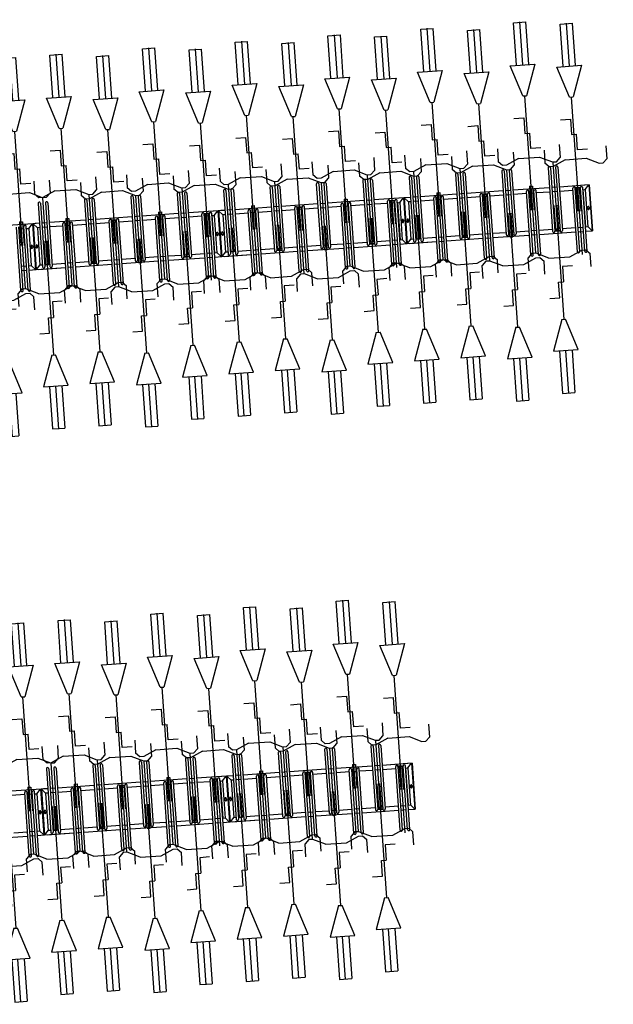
# Model space of a CAD drawing. Extents: x -410 to 7352, y -1401 to 655.
# Tile 149 of 185: x 460.45 to 465.24, y -52.61 to -44.67. Entities that reach past the tile are written whole.
import ezdxf

# ---------------------------------------------------------------- set-up
doc = ezdxf.new("R2010")
doc.units = 0
doc.header["$MEASUREMENT"] = 0
doc.linetypes.add('HIDDENX2', pattern=[0.75, 0.5, -0.25])
for name, color, linetype in [('MATEN-018', 8, 'Continuous'), ('TM_fietsparkeren hoog laag', 1, 'Continuous'), ('V_opsl_ob 12x25', 1, 'HIDDENX2')]:
    doc.layers.add(name, color=color, linetype=linetype)

# ---------------------------------------------------------------- blocks, each defined once
blk = doc.blocks.new('FIETSBAH')
at = {"layer": 'MATEN-018'}
for p, q in [((-49.9999, 1865.99576), (49.9999, 1865.99576)), ((-49.9999, 1522.78842), (-49.9999, 1865.99576)), ((0, 1870.19692), (0, 1521.9045)), ((49.9999, 1522.78842), (49.9999, 1865.99576)), ((-14.9987, 1271.905), (-99.9998, 1521.9045)), ((-99.9998, 1521.9045), (99.9998, 1521.9045)), ((99.9998, 1521.9045), (15.00124, 1271.905)), ((-14.9987, 1271.905), (15.00124, 1271.905)), ((0, 0), (0, 1271.905)), ((-99.9998, 1094.80858), (-19.99996, 1094.80858)), ((-19.99996, 1094.80858), (-19.99996, 969.63992)), ((-19.99996, 969.63992), (19.99996, 969.63992)), ((19.99996, 844.47126), (19.99996, 969.63992)), ((-249.9995, 861.51212), (-249.9995, 755.73128)), ((99.9998, 844.47126), (19.99996, 844.47126)), ((250.00204, 861.51212), (250.00204, 755.73128)), ((-218.0463, 724.51468), (-249.9995, 755.73128)), ((-185.46572, 724.51468), (-218.09456, 724.51468)), ((-85.21192, 771.5123), (-185.46572, 724.51468)), ((-85.21192, 771.5123), (85.21446, 771.5123)), ((85.21446, 771.5123), (185.46572, 724.51468)), ((185.46572, 724.51468), (218.0971, 724.51468)), ((218.0463, 724.51468), (250.00204, 755.73128)), ((-11.99896, 541.70072), (-11.99896, 349.9993)), ((-11.99896, 541.70072), (11.99896, 541.70072)), ((11.99896, 541.70072), (11.99896, 349.9993))]:
    blk.add_line(p, q, dxfattribs=at)
blk = doc.blocks.new('A$C703B710E')
at = {"layer": 'TM_fietsparkeren hoog laag'}
for p, q in [((-48457.3, -10644.9), (-48457.3, -10940.9)), ((-48422.3, -10832.4), (-48422.3, -10940.9)), ((-48122.3, -10941.3), (-48122.3, -10832.8)), ((-48087.3, -11074.5), (-48087.3, -10832.8)), ((-48617.8, -10941.3), (-48104.8, -10941.3)), ((-48617.8, -10960.3), (-48104.8, -10960.3)), ((-48617.8, -11001.3), (-48104.8, -11001.3)), ((-48617.8, -11020.3), (-48104.8, -11020.3)), ((-48457.3, -10960.3), (-48457.3, -11001.3)), ((-48457.3, -11020.3), (-48457.3, -11074.5)), ((-48422.3, -10960.3), (-48422.3, -11001.3)), ((-48422.3, -11020.3), (-48422.3, -11039.5)), ((-48122.3, -11001.3), (-48122.3, -10960.3)), ((-48122.3, -11020.3), (-48122.3, -11039.5)), ((-48422.1, -11039.5), (-48457.3, -11071.5)), ((-48087.3, -11071.5), (-48457.3, -11071.5)), ((-48087.3, -11074.5), (-48457.3, -11074.5)), ((-48087.3, -11074.5), (-48457.3, -11074.5)), ((-48087.3, -11074.5), (-48457.3, -11074.5)), ((-48457.3, -11077.5), (-48457.3, -11316.3)), ((-48087.3, -11077.5), (-48457.3, -11077.5)), ((-48422.1, -11109.5), (-48457.3, -11077.5)), ((-48457.3, -11097.5), (-48457.3, -11316.3)), ((-48122.3, -11109.5), (-48425.3, -11109.5)), ((-48122.3, -11039.5), (-48422.3, -11039.5)), ((-48422.3, -11109.5), (-48422.3, -11128.8)), ((-48422.3, -11110), (-48422.3, -11128.8)), ((-48265.8, -11048.5), (-48278.8, -11048.5)), ((-48265.8, -11060.5), (-48278.8, -11060.5)), ((-48265.8, -11088.5), (-48278.8, -11088.5)), ((-48265.8, -11100.5), (-48278.8, -11100.5)), ((-48122.3, -11039.5), (-48087.3, -11071.5)), ((-48122.3, -11109.5), (-48087.3, -11077.5)), ((-48122.3, -11128.8), (-48122.3, -11109.5)), ((-48122.3, -11128.8), (-48122.3, -11110)), ((-48087.3, -11128.8), (-48087.3, -11077.5)), ((-48087.3, -11128.8), (-48087.3, -11094.5)), ((-43534.1, -11325.3), (-43534.1, -11083.6)), ((-47926.8, -11128.8), (-48439.8, -11128.8)), ((-47926.8, -11147.8), (-48439.8, -11147.8)), ((-47926.8, -11188.8), (-48439.8, -11188.8)), ((-48422.3, -11147.8), (-48422.3, -11188.8)), ((-48122.3, -11188.8), (-48122.3, -11147.8)), ((-48087.3, -11188.8), (-48087.3, -11147.8)), ((-44064.6, -11192.1), (-43551.6, -11192.1)), ((-47926.8, -11207.8), (-48439.8, -11207.8)), ((-48422.3, -11207.8), (-48422.3, -11316.3)), ((-48122.3, -11316.3), (-48122.3, -11207.8)), ((-48087.3, -11503.8), (-48087.3, -11207.8)), ((-44064.6, -11211.1), (-43551.6, -11211.1)), ((-44064.6, -11252.1), (-43551.6, -11252.1)), ((-44064.6, -11271.1), (-43551.6, -11271.1)), ((-43904.1, -11211.1), (-43904.1, -11252.1)), ((-43904.1, -11271.1), (-43904.1, -11325.3)), ((-43869.1, -11211.1), (-43869.1, -11252.1)), ((-43869.1, -11271.1), (-43869.1, -11290.3)), ((-43569.1, -11252.1), (-43569.1, -11211.1)), ((-43569.1, -11271.1), (-43569.1, -11290.3)), ((-48617.8, -11316.3), (-48104.8, -11316.3)), ((-48617.8, -11335.3), (-48104.8, -11335.3)), ((-48457.3, -11335.3), (-48457.3, -11376.3)), ((-48422.3, -11335.3), (-48422.3, -11376.3)), ((-48122.3, -11376.3), (-48122.3, -11335.3)), ((-43868.8, -11290.3), (-43904.1, -11322.3)), ((-43534.1, -11322.3), (-43904.1, -11322.3)), ((-43534.1, -11325.3), (-43904.1, -11325.3)), ((-43534.1, -11325.3), (-43904.1, -11325.3)), ((-43534.1, -11325.3), (-43904.1, -11325.3)), ((-43904.1, -11328.4), (-43904.1, -11567.1)), ((-43534.1, -11328.4), (-43904.1, -11328.4)), ((-43868.8, -11360.3), (-43904.1, -11328.4)), ((-43904.1, -11348.3), (-43904.1, -11567.1)), ((-43569.1, -11290.3), (-43869.1, -11290.3)), ((-43712.6, -11299.3), (-43725.6, -11299.3)), ((-43712.6, -11311.3), (-43725.6, -11311.3)), ((-43712.6, -11339.3), (-43725.6, -11339.3)), ((-43712.6, -11351.3), (-43725.6, -11351.3)), ((-43569.1, -11290.3), (-43534.1, -11322.3)), ((-43569.1, -11360.3), (-43534.1, -11328.4)), ((-43534.1, -11379.6), (-43534.1, -11328.4)), ((-43534.1, -11379.6), (-43534.1, -11345.3)), ((-48617.8, -11376.3), (-48104.8, -11376.3)), ((-48617.8, -11395.3), (-48104.8, -11395.3)), ((-48457.3, -11395.3), (-48457.3, -11691.3)), ((-48422.3, -11395.3), (-48422.3, -11503.8)), ((-48122.3, -11503.8), (-48122.3, -11395.3)), ((-43373.6, -11379.6), (-43886.6, -11379.6)), ((-43373.6, -11398.6), (-43886.6, -11398.6)), ((-43569.1, -11360.3), (-43872.1, -11360.3)), ((-43869.1, -11360.3), (-43869.1, -11379.6)), ((-43869.1, -11360.8), (-43869.1, -11379.6)), ((-43869.1, -11398.6), (-43869.1, -11439.6)), ((-43569.1, -11379.6), (-43569.1, -11360.3)), ((-43569.1, -11379.6), (-43569.1, -11360.8)), ((-43569.1, -11439.6), (-43569.1, -11398.6)), ((-43534.1, -11439.6), (-43534.1, -11398.6)), ((-47926.8, -11503.8), (-48439.8, -11503.8)), ((-43373.6, -11439.6), (-43886.6, -11439.6)), ((-43373.6, -11458.6), (-43886.6, -11458.6)), ((-43869.1, -11458.6), (-43869.1, -11567.1)), ((-43569.1, -11567.1), (-43569.1, -11458.6)), ((-43534.1, -11754.6), (-43534.1, -11458.6)), ((-48442.3, -11563.8), (-48442.3, -11522.8)), ((-47926.8, -11522.8), (-48439.8, -11522.8)), ((-47926.8, -11563.8), (-48439.8, -11563.8)), ((-47926.8, -11582.8), (-48439.8, -11582.8)), ((-48437.3, -11563.8), (-48437.3, -11522.8)), ((-48422.3, -11522.8), (-48422.3, -11563.8)), ((-48422.3, -11582.8), (-48422.3, -11691.3)), ((-48122.3, -11563.8), (-48122.3, -11522.8)), ((-48122.3, -11691.3), (-48122.3, -11582.8)), ((-48087.3, -11563.8), (-48087.3, -11522.8)), ((-48087.3, -11878.8), (-48087.3, -11582.8)), ((-44064.6, -11567.1), (-43551.6, -11567.1)), ((-44064.6, -11586.1), (-43551.6, -11586.1)), ((-43904.1, -11586.1), (-43904.1, -11627.1)), ((-43869.1, -11586.1), (-43869.1, -11627.1)), ((-43569.1, -11627.1), (-43569.1, -11586.1)), ((-44064.6, -11627.1), (-43551.6, -11627.1)), ((-44064.6, -11646.1), (-43551.6, -11646.1)), ((-43904.1, -11646.1), (-43904.1, -11942.1)), ((-43869.1, -11646.1), (-43869.1, -11754.6)), ((-43569.1, -11754.6), (-43569.1, -11646.1)), ((-48617.8, -11691.3), (-48104.8, -11691.3)), ((-48617.8, -11710.3), (-48104.8, -11710.3)), ((-48617.8, -11751.3), (-48104.8, -11751.3)), ((-48457.3, -11710.3), (-48457.3, -11751.3)), ((-48422.3, -11710.3), (-48422.3, -11751.3)), ((-48122.3, -11751.3), (-48122.3, -11710.3)), ((-48107.3, -11751.3), (-48107.3, -11710.3)), ((-48102.3, -11751.3), (-48102.3, -11710.3)), ((-48617.8, -11770.3), (-48104.8, -11770.3)), ((-48457.3, -11770.3), (-48457.3, -12066.3)), ((-48422.3, -11770.3), (-48422.3, -11878.8)), ((-48122.3, -11878.8), (-48122.3, -11770.3)), ((-43889.1, -11814.6), (-43889.1, -11773.6)), ((-43373.6, -11754.6), (-43886.6, -11754.6)), ((-43373.6, -11773.6), (-43886.6, -11773.6)), ((-43373.6, -11814.6), (-43886.6, -11814.6)), ((-43884.1, -11814.6), (-43884.1, -11773.6)), ((-43869.1, -11773.6), (-43869.1, -11814.6)), ((-43569.1, -11814.6), (-43569.1, -11773.6)), ((-43534.1, -11814.6), (-43534.1, -11773.6)), ((-47926.8, -11878.8), (-48439.8, -11878.8)), ((-47926.8, -11897.8), (-48439.8, -11897.8)), ((-48422.3, -11897.8), (-48422.3, -11938.8)), ((-48122.3, -11938.8), (-48122.3, -11897.8)), ((-48087.3, -11938.8), (-48087.3, -11897.8)), ((-43373.6, -11833.6), (-43886.6, -11833.6)), ((-43869.1, -11833.6), (-43869.1, -11942.1)), ((-43569.1, -11942.1), (-43569.1, -11833.6)), ((-43534.1, -12129.6), (-43534.1, -11833.6)), ((-47926.8, -11938.8), (-48439.8, -11938.8)), ((-47926.8, -11957.8), (-48439.8, -11957.8)), ((-48422.3, -11957.8), (-48422.3, -12066.3)), ((-48122.3, -12066.3), (-48122.3, -11957.8)), ((-48087.3, -12253.8), (-48087.3, -11957.8)), ((-44064.6, -11942.1), (-43551.6, -11942.1)), ((-44064.6, -11961.1), (-43551.6, -11961.1)), ((-43904.1, -11961.1), (-43904.1, -12002.1)), ((-43869.1, -11961.1), (-43869.1, -12002.1)), ((-43569.1, -12002.1), (-43569.1, -11961.1)), ((-43554.1, -12002.1), (-43554.1, -11961.1)), ((-43549.1, -12002.1), (-43549.1, -11961.1)), ((-48617.8, -12066.3), (-48104.8, -12066.3)), ((-44064.6, -12002.1), (-43551.6, -12002.1)), ((-44064.6, -12021.1), (-43551.6, -12021.1)), ((-43904.1, -12021.1), (-43904.1, -12317.1)), ((-43869.1, -12021.1), (-43869.1, -12129.6)), ((-43569.1, -12129.6), (-43569.1, -12021.1)), ((-48617.8, -12085.3), (-48104.8, -12085.3)), ((-48617.8, -12126.3), (-48104.8, -12126.3)), ((-48617.8, -12145.3), (-48104.8, -12145.3)), ((-48457.3, -12085.3), (-48457.3, -12126.3)), ((-48457.3, -12145.3), (-48457.3, -12441.3)), ((-48422.3, -12085.3), (-48422.3, -12126.3)), ((-48422.3, -12145.3), (-48422.3, -12253.8)), ((-48122.3, -12126.3), (-48122.3, -12085.3)), ((-48122.3, -12253.8), (-48122.3, -12145.3)), ((-43373.6, -12129.6), (-43886.6, -12129.6)), ((-43373.6, -12148.6), (-43886.6, -12148.6)), ((-43869.1, -12148.6), (-43869.1, -12189.6)), ((-43569.1, -12189.6), (-43569.1, -12148.6)), ((-43534.1, -12189.6), (-43534.1, -12148.6)), ((-43373.6, -12189.6), (-43886.6, -12189.6)), ((-43373.6, -12208.6), (-43886.6, -12208.6)), ((-43869.1, -12208.6), (-43869.1, -12317.1)), ((-43569.1, -12317.1), (-43569.1, -12208.6)), ((-43534.1, -12504.6), (-43534.1, -12208.6)), ((-48442.3, -12313.8), (-48442.3, -12272.8)), ((-47926.8, -12253.8), (-48439.8, -12253.8)), ((-47926.8, -12272.8), (-48439.8, -12272.8)), ((-48437.3, -12313.8), (-48437.3, -12272.8)), ((-48422.3, -12272.8), (-48422.3, -12313.8)), ((-48122.3, -12313.8), (-48122.3, -12272.8)), ((-48087.3, -12313.8), (-48087.3, -12272.8)), ((-47926.8, -12313.8), (-48439.8, -12313.8)), ((-47926.8, -12332.8), (-48439.8, -12332.8)), ((-48422.3, -12332.8), (-48422.3, -12441.3)), ((-48122.3, -12441.3), (-48122.3, -12332.8)), ((-48087.3, -12537), (-48087.3, -12332.8)), ((-48087.3, -12574.5), (-48087.3, -12332.8)), ((-44064.6, -12317.1), (-43551.6, -12317.1)), ((-44064.6, -12336.1), (-43551.6, -12336.1)), ((-44064.6, -12377.1), (-43551.6, -12377.1)), ((-43904.1, -12336.1), (-43904.1, -12377.1)), ((-43869.1, -12336.1), (-43869.1, -12377.1)), ((-43569.1, -12377.1), (-43569.1, -12336.1)), ((-48617.8, -12441.3), (-48104.8, -12441.3)), ((-48617.8, -12460.3), (-48104.8, -12460.3)), ((-48457.3, -12460.3), (-48457.3, -12501.3)), ((-48422.3, -12460.3), (-48422.3, -12501.3)), ((-48122.3, -12501.3), (-48122.3, -12460.3)), ((-48107.3, -12501.3), (-48107.3, -12460.3)), ((-48102.3, -12501.3), (-48102.3, -12460.3)), ((-44064.6, -12396.1), (-43551.6, -12396.1)), ((-43904.1, -12396.1), (-43904.1, -12692.1)), ((-43869.1, -12396.1), (-43869.1, -12504.6)), ((-43569.1, -12504.6), (-43569.1, -12396.1)), ((-48617.8, -12501.3), (-48104.8, -12501.3)), ((-48617.8, -12520.3), (-48104.8, -12520.3)), ((-48457.3, -12520.3), (-48457.3, -12574.5)), ((-48422.1, -12539.5), (-48457.3, -12571.5)), ((-48119.3, -12520.8), (-48425.3, -12520.8)), ((-48122.3, -12539.5), (-48425.3, -12539.5)), ((-48422.3, -12520.3), (-48422.3, -12520.8)), ((-48422.1, -12520.3), (-48422.1, -12539.5)), ((-48122.3, -12520.3), (-48122.3, -12539.5)), ((-48122.3, -12520.8), (-48122.3, -12520.3)), ((-48122.3, -12539.5), (-48087.3, -12571.5)), ((-43889.1, -12564.6), (-43889.1, -12523.6)), ((-43373.6, -12504.6), (-43886.6, -12504.6)), ((-43373.6, -12523.6), (-43886.6, -12523.6)), ((-43884.1, -12564.6), (-43884.1, -12523.6)), ((-43869.1, -12523.6), (-43869.1, -12564.6)), ((-43569.1, -12564.6), (-43569.1, -12523.6)), ((-43534.1, -12564.6), (-43534.1, -12523.6)), ((-48087.3, -12571.5), (-48457.3, -12571.5)), ((-48087.3, -12574.5), (-48457.3, -12574.5)), ((-48087.3, -12574.5), (-48457.3, -12574.5)), ((-48087.3, -12574.5), (-48457.3, -12574.5)), ((-48457.3, -12577.5), (-48457.3, -12816.3)), ((-48087.3, -12577.5), (-48457.3, -12577.5)), ((-48422.1, -12609.5), (-48457.3, -12577.5)), ((-48457.3, -12597.5), (-48457.3, -12816.3)), ((-48122.3, -12609.5), (-48425.3, -12609.5)), ((-48422.3, -12609.5), (-48422.3, -12628.8)), ((-48422.3, -12610), (-48422.3, -12628.8)), ((-48265.8, -12548.5), (-48278.8, -12548.5)), ((-48265.8, -12560.5), (-48278.8, -12560.5)), ((-48265.8, -12588.5), (-48278.8, -12588.5)), ((-48265.8, -12600.5), (-48278.8, -12600.5)), ((-48122.3, -12609.5), (-48087.3, -12577.5)), ((-48122.3, -12628.8), (-48122.3, -12609.5)), ((-48122.3, -12628.8), (-48122.3, -12610)), ((-48087.3, -12628.8), (-48087.3, -12577.5)), ((-48087.3, -12628.8), (-48087.3, -12594.5)), ((-43373.6, -12564.6), (-43886.6, -12564.6)), ((-43373.6, -12583.6), (-43886.6, -12583.6)), ((-43869.1, -12583.6), (-43869.1, -12692.1)), ((-43569.1, -12692.1), (-43569.1, -12583.6)), ((-43534.1, -12787.8), (-43534.1, -12583.6)), ((-43534.1, -12825.3), (-43534.1, -12583.6)), ((-47926.8, -12628.8), (-48439.8, -12628.8)), ((-47926.8, -12647.8), (-48439.8, -12647.8)), ((-47926.8, -12688.8), (-48439.8, -12688.8)), ((-48422.3, -12647.8), (-48422.3, -12688.8)), ((-48122.3, -12688.8), (-48122.3, -12647.8)), ((-48087.3, -12688.8), (-48087.3, -12647.8)), ((-44064.6, -12692.1), (-43551.6, -12692.1)), ((-47926.8, -12707.8), (-48439.8, -12707.8)), ((-48422.3, -12707.8), (-48422.3, -12816.3)), ((-48122.3, -12816.3), (-48122.3, -12707.8)), ((-48087.3, -13003.8), (-48087.3, -12707.8)), ((-44064.6, -12711.1), (-43551.6, -12711.1)), ((-44064.6, -12752.1), (-43551.6, -12752.1)), ((-44064.6, -12771.1), (-43551.6, -12771.1)), ((-43904.1, -12711.1), (-43904.1, -12752.1)), ((-43904.1, -12771.1), (-43904.1, -12825.3)), ((-43566.1, -12771.6), (-43872.1, -12771.6)), ((-43869.1, -12711.1), (-43869.1, -12752.1)), ((-43869.1, -12771.1), (-43869.1, -12771.6)), ((-43868.8, -12771.1), (-43868.8, -12790.3)), ((-43569.1, -12752.1), (-43569.1, -12711.1)), ((-43569.1, -12771.1), (-43569.1, -12790.3)), ((-43569.1, -12771.6), (-43569.1, -12771.1)), ((-43554.1, -12752.1), (-43554.1, -12711.1)), ((-43549.1, -12752.1), (-43549.1, -12711.1)), ((-48617.8, -12816.3), (-48104.8, -12816.3)), ((-48617.8, -12835.3), (-48104.8, -12835.3)), ((-48457.3, -12835.3), (-48457.3, -12876.3)), ((-48422.3, -12835.3), (-48422.3, -12876.3)), ((-48122.3, -12876.3), (-48122.3, -12835.3)), ((-43868.8, -12790.3), (-43904.1, -12822.3)), ((-43534.1, -12822.3), (-43904.1, -12822.3)), ((-43534.1, -12825.3), (-43904.1, -12825.3)), ((-43534.1, -12825.3), (-43904.1, -12825.3)), ((-43534.1, -12825.3), (-43904.1, -12825.3)), ((-43904.1, -12828.4), (-43904.1, -13067.1)), ((-43534.1, -12828.4), (-43904.1, -12828.4)), ((-43868.8, -12860.3), (-43904.1, -12828.4)), ((-43904.1, -12848.3), (-43904.1, -13067.1)), ((-43569.1, -12790.3), (-43872.1, -12790.3)), ((-43569.1, -12860.3), (-43872.1, -12860.3)), ((-43869.1, -12860.3), (-43869.1, -12879.6)), ((-43869.1, -12860.8), (-43869.1, -12879.6)), ((-43712.6, -12799.3), (-43725.6, -12799.3)), ((-43712.6, -12811.3), (-43725.6, -12811.3)), ((-43712.6, -12839.3), (-43725.6, -12839.3)), ((-43712.6, -12851.3), (-43725.6, -12851.3)), ((-43569.1, -12790.3), (-43534.1, -12822.3)), ((-43569.1, -12860.3), (-43534.1, -12828.4)), ((-43569.1, -12879.6), (-43569.1, -12860.3)), ((-43569.1, -12879.6), (-43569.1, -12860.8)), ((-43534.1, -12879.6), (-43534.1, -12828.4)), ((-43534.1, -12879.6), (-43534.1, -12845.3)), ((-48617.8, -12876.3), (-48104.8, -12876.3)), ((-48617.8, -12895.3), (-48104.8, -12895.3)), ((-48457.3, -12895.3), (-48457.3, -13191.3)), ((-48422.3, -12895.3), (-48422.3, -13003.8)), ((-48122.3, -13003.8), (-48122.3, -12895.3)), ((-43373.6, -12879.6), (-43886.6, -12879.6)), ((-43373.6, -12898.6), (-43886.6, -12898.6)), ((-43373.6, -12939.6), (-43886.6, -12939.6)), ((-43869.1, -12898.6), (-43869.1, -12939.6)), ((-43569.1, -12939.6), (-43569.1, -12898.6)), ((-43534.1, -12939.6), (-43534.1, -12898.6)), ((-47926.8, -13003.8), (-48439.8, -13003.8)), ((-43373.6, -12958.6), (-43886.6, -12958.6)), ((-43869.1, -12958.6), (-43869.1, -13067.1)), ((-43569.1, -13067.1), (-43569.1, -12958.6)), ((-43534.1, -13254.6), (-43534.1, -12958.6)), ((-48442.3, -13063.8), (-48442.3, -13022.8)), ((-47926.8, -13022.8), (-48439.8, -13022.8)), ((-47926.8, -13063.8), (-48439.8, -13063.8)), ((-47926.8, -13082.8), (-48439.8, -13082.8)), ((-48437.3, -13063.8), (-48437.3, -13022.8)), ((-48422.3, -13022.8), (-48422.3, -13063.8)), ((-48422.3, -13082.8), (-48422.3, -13191.3)), ((-48122.3, -13063.8), (-48122.3, -13022.8)), ((-48122.3, -13191.3), (-48122.3, -13082.8)), ((-48087.3, -13063.8), (-48087.3, -13022.8)), ((-48087.3, -13378.8), (-48087.3, -13082.8)), ((-44064.6, -13067.1), (-43551.6, -13067.1)), ((-44064.6, -13086.1), (-43551.6, -13086.1)), ((-43904.1, -13086.1), (-43904.1, -13127.1)), ((-43869.1, -13086.1), (-43869.1, -13127.1)), ((-43569.1, -13127.1), (-43569.1, -13086.1)), ((-44064.6, -13127.1), (-43551.6, -13127.1)), ((-44064.6, -13146.1), (-43551.6, -13146.1)), ((-43904.1, -13146.1), (-43904.1, -13442.1)), ((-43869.1, -13146.1), (-43869.1, -13254.6)), ((-43569.1, -13254.6), (-43569.1, -13146.1)), ((-48617.8, -13191.3), (-48104.8, -13191.3)), ((-48617.8, -13210.3), (-48104.8, -13210.3)), ((-48617.8, -13251.3), (-48104.8, -13251.3)), ((-48457.3, -13210.3), (-48457.3, -13251.3)), ((-48422.3, -13210.3), (-48422.3, -13251.3)), ((-48122.3, -13251.3), (-48122.3, -13210.3)), ((-48107.3, -13251.3), (-48107.3, -13210.3)), ((-48102.3, -13251.3), (-48102.3, -13210.3)), ((-43373.6, -13254.6), (-43886.6, -13254.6)), ((-48617.8, -13270.3), (-48104.8, -13270.3)), ((-48457.3, -13270.3), (-48457.3, -13566.3)), ((-48422.3, -13270.3), (-48422.3, -13378.8)), ((-48122.3, -13378.8), (-48122.3, -13270.3)), ((-43889.1, -13314.6), (-43889.1, -13273.6)), ((-43373.6, -13273.6), (-43886.6, -13273.6)), ((-43373.6, -13314.6), (-43886.6, -13314.6)), ((-43373.6, -13333.6), (-43886.6, -13333.6)), ((-43884.1, -13314.6), (-43884.1, -13273.6)), ((-43869.1, -13273.6), (-43869.1, -13314.6)), ((-43869.1, -13333.6), (-43869.1, -13442.1)), ((-43569.1, -13314.6), (-43569.1, -13273.6)), ((-43569.1, -13442.1), (-43569.1, -13333.6)), ((-43534.1, -13314.6), (-43534.1, -13273.6)), ((-43534.1, -13629.6), (-43534.1, -13333.6)), ((-47926.8, -13378.8), (-48439.8, -13378.8)), ((-47926.8, -13397.8), (-48439.8, -13397.8)), ((-48422.3, -13397.8), (-48422.3, -13438.8)), ((-48122.3, -13438.8), (-48122.3, -13397.8)), ((-48087.3, -13438.8), (-48087.3, -13397.8)), ((-47926.8, -13438.8), (-48439.8, -13438.8)), ((-47926.8, -13457.8), (-48439.8, -13457.8)), ((-48422.3, -13457.8), (-48422.3, -13566.3)), ((-48122.3, -13566.3), (-48122.3, -13457.8)), ((-48087.3, -13753.8), (-48087.3, -13457.8)), ((-44064.6, -13442.1), (-43551.6, -13442.1)), ((-44064.6, -13461.1), (-43551.6, -13461.1)), ((-43904.1, -13461.1), (-43904.1, -13502.1)), ((-43869.1, -13461.1), (-43869.1, -13502.1)), ((-43569.1, -13502.1), (-43569.1, -13461.1)), ((-43554.1, -13502.1), (-43554.1, -13461.1)), ((-43549.1, -13502.1), (-43549.1, -13461.1)), ((-48617.8, -13566.3), (-48104.8, -13566.3)), ((-44064.6, -13502.1), (-43551.6, -13502.1)), ((-44064.6, -13521.1), (-43551.6, -13521.1)), ((-43904.1, -13521.1), (-43904.1, -13817.1)), ((-43869.1, -13521.1), (-43869.1, -13629.6)), ((-43569.1, -13629.6), (-43569.1, -13521.1)), ((-48617.8, -13585.3), (-48104.8, -13585.3)), ((-48617.8, -13626.3), (-48104.8, -13626.3)), ((-48617.8, -13645.3), (-48104.8, -13645.3)), ((-48457.3, -13585.3), (-48457.3, -13626.3)), ((-48457.3, -13645.3), (-48457.3, -13941.3)), ((-48422.3, -13585.3), (-48422.3, -13626.3)), ((-48422.3, -13645.3), (-48422.3, -13753.8)), ((-48122.3, -13626.3), (-48122.3, -13585.3)), ((-48122.3, -13753.8), (-48122.3, -13645.3)), ((-43373.6, -13629.6), (-43886.6, -13629.6)), ((-43373.6, -13648.6), (-43886.6, -13648.6)), ((-43869.1, -13648.6), (-43869.1, -13689.6)), ((-43569.1, -13689.6), (-43569.1, -13648.6)), ((-43534.1, -13689.6), (-43534.1, -13648.6)), ((-43373.6, -13689.6), (-43886.6, -13689.6)), ((-43373.6, -13708.6), (-43886.6, -13708.6)), ((-43869.1, -13708.6), (-43869.1, -13817.1)), ((-43569.1, -13817.1), (-43569.1, -13708.6)), ((-43534.1, -14004.6), (-43534.1, -13708.6)), ((-48442.3, -13813.8), (-48442.3, -13772.8)), ((-47926.8, -13753.8), (-48439.8, -13753.8)), ((-47926.8, -13772.8), (-48439.8, -13772.8)), ((-47926.8, -13813.8), (-48439.8, -13813.8)), ((-48437.3, -13813.8), (-48437.3, -13772.8)), ((-48422.3, -13772.8), (-48422.3, -13813.8)), ((-48122.3, -13813.8), (-48122.3, -13772.8)), ((-48087.3, -13813.8), (-48087.3, -13772.8)), ((-47926.8, -13832.8), (-48439.8, -13832.8)), ((-48422.3, -13832.8), (-48422.3, -13941.3)), ((-48122.3, -13941.3), (-48122.3, -13832.8)), ((-48087.3, -14037), (-48087.3, -13832.8)), ((-48087.3, -14074.5), (-48087.3, -13832.8)), ((-44064.6, -13817.1), (-43551.6, -13817.1)), ((-44064.6, -13836.1), (-43551.6, -13836.1)), ((-44064.6, -13877.1), (-43551.6, -13877.1)), ((-43904.1, -13836.1), (-43904.1, -13877.1)), ((-43869.1, -13836.1), (-43869.1, -13877.1)), ((-43569.1, -13877.1), (-43569.1, -13836.1)), ((-48617.8, -13941.3), (-48104.8, -13941.3)), ((-48617.8, -13960.3), (-48104.8, -13960.3)), ((-48457.3, -13960.3), (-48457.3, -14001.3)), ((-48422.3, -13960.3), (-48422.3, -14001.3)), ((-48122.3, -14001.3), (-48122.3, -13960.3)), ((-48107.3, -14001.3), (-48107.3, -13960.3)), ((-48102.3, -14001.3), (-48102.3, -13960.3)), ((-44064.6, -13896.1), (-43551.6, -13896.1)), ((-43904.1, -13896.1), (-43904.1, -14192.1)), ((-43869.1, -13896.1), (-43869.1, -14004.6)), ((-43569.1, -14004.6), (-43569.1, -13896.1)), ((-48617.8, -14001.3), (-48104.8, -14001.3)), ((-48617.8, -14020.3), (-48104.8, -14020.3)), ((-48457.3, -14020.3), (-48457.3, -14074.5)), ((-48422.1, -14039.5), (-48457.3, -14071.5)), ((-48119.3, -14020.8), (-48425.3, -14020.8)), ((-48122.3, -14039.5), (-48425.3, -14039.5)), ((-48422.3, -14020.3), (-48422.3, -14020.8)), ((-48422.1, -14020.3), (-48422.1, -14039.5)), ((-48265.8, -14048.5), (-48278.8, -14048.5)), ((-48122.3, -14020.3), (-48122.3, -14039.5)), ((-48122.3, -14020.8), (-48122.3, -14020.3)), ((-48122.3, -14039.5), (-48087.3, -14071.5)), ((-43889.1, -14064.6), (-43889.1, -14023.6)), ((-43373.6, -14004.6), (-43886.6, -14004.6)), ((-43373.6, -14023.6), (-43886.6, -14023.6)), ((-43884.1, -14064.6), (-43884.1, -14023.6)), ((-43869.1, -14023.6), (-43869.1, -14064.6)), ((-43569.1, -14064.6), (-43569.1, -14023.6)), ((-43534.1, -14064.6), (-43534.1, -14023.6)), ((-48087.3, -14071.5), (-48457.3, -14071.5)), ((-48087.3, -14074.5), (-48457.3, -14074.5)), ((-48265.8, -14060.5), (-48278.8, -14060.5)), ((-43373.6, -14064.6), (-43886.6, -14064.6)), ((-43373.6, -14083.6), (-43886.6, -14083.6)), ((-43869.1, -14083.6), (-43869.1, -14192.1)), ((-43569.1, -14192.1), (-43569.1, -14083.6)), ((-43534.1, -14287.8), (-43534.1, -14083.6)), ((-43534.1, -14325.3), (-43534.1, -14083.6)), ((-44064.6, -14192.1), (-43551.6, -14192.1)), ((-44064.6, -14211.1), (-43551.6, -14211.1)), ((-43904.1, -14211.1), (-43904.1, -14252.1)), ((-43869.1, -14211.1), (-43869.1, -14252.1)), ((-43569.1, -14252.1), (-43569.1, -14211.1)), ((-43554.1, -14252.1), (-43554.1, -14211.1)), ((-43549.1, -14252.1), (-43549.1, -14211.1)), ((-44064.6, -14252.1), (-43551.6, -14252.1)), ((-44064.6, -14271.1), (-43551.6, -14271.1)), ((-43904.1, -14271.1), (-43904.1, -14325.3)), ((-43868.8, -14290.3), (-43904.1, -14322.3)), ((-43566.1, -14271.6), (-43872.1, -14271.6)), ((-43569.1, -14290.3), (-43872.1, -14290.3)), ((-43869.1, -14271.1), (-43869.1, -14271.6)), ((-43868.8, -14271.1), (-43868.8, -14290.3)), ((-43569.1, -14271.1), (-43569.1, -14290.3)), ((-43569.1, -14271.6), (-43569.1, -14271.1)), ((-43569.1, -14290.3), (-43534.1, -14322.3)), ((-43534.1, -14322.3), (-43904.1, -14322.3)), ((-43534.1, -14325.3), (-43904.1, -14325.3)), ((-43534.1, -14325.3), (-43904.1, -14325.3)), ((-43534.1, -14325.3), (-43904.1, -14325.3)), ((-43904.1, -14328.4), (-43904.1, -14567.1)), ((-43534.1, -14328.4), (-43904.1, -14328.4)), ((-43868.8, -14360.3), (-43904.1, -14328.4)), ((-43904.1, -14348.3), (-43904.1, -14567.1)), ((-43569.1, -14360.3), (-43872.1, -14360.3)), ((-43869.1, -14360.3), (-43869.1, -14379.6)), ((-43869.1, -14360.8), (-43869.1, -14379.6)), ((-43712.6, -14299.3), (-43725.6, -14299.3)), ((-43712.6, -14311.3), (-43725.6, -14311.3)), ((-43712.6, -14339.3), (-43725.6, -14339.3)), ((-43712.6, -14351.3), (-43725.6, -14351.3)), ((-43569.1, -14360.3), (-43534.1, -14328.4)), ((-43569.1, -14379.6), (-43569.1, -14360.3)), ((-43569.1, -14379.6), (-43569.1, -14360.8)), ((-43534.1, -14379.6), (-43534.1, -14328.4)), ((-43534.1, -14379.6), (-43534.1, -14345.3)), ((-43373.6, -14379.6), (-43886.6, -14379.6)), ((-43373.6, -14398.6), (-43886.6, -14398.6)), ((-43373.6, -14439.6), (-43886.6, -14439.6)), ((-43869.1, -14398.6), (-43869.1, -14439.6)), ((-43569.1, -14439.6), (-43569.1, -14398.6)), ((-43534.1, -14439.6), (-43534.1, -14398.6)), ((-43373.6, -14458.6), (-43886.6, -14458.6)), ((-43869.1, -14458.6), (-43869.1, -14567.1)), ((-43569.1, -14567.1), (-43569.1, -14458.6)), ((-43534.1, -14754.6), (-43534.1, -14458.6)), ((-44064.6, -14567.1), (-43551.6, -14567.1)), ((-44064.6, -14586.1), (-43551.6, -14586.1)), ((-43904.1, -14586.1), (-43904.1, -14627.1)), ((-43869.1, -14586.1), (-43869.1, -14627.1)), ((-43569.1, -14627.1), (-43569.1, -14586.1)), ((-44064.6, -14627.1), (-43551.6, -14627.1)), ((-44064.6, -14646.1), (-43551.6, -14646.1)), ((-43904.1, -14646.1), (-43904.1, -14942.1)), ((-43869.1, -14646.1), (-43869.1, -14754.6)), ((-43569.1, -14754.6), (-43569.1, -14646.1)), ((-43373.6, -14754.6), (-43886.6, -14754.6)), ((-43889.1, -14814.6), (-43889.1, -14773.6)), ((-43373.6, -14773.6), (-43886.6, -14773.6)), ((-43373.6, -14814.6), (-43886.6, -14814.6)), ((-43373.6, -14833.6), (-43886.6, -14833.6)), ((-43884.1, -14814.6), (-43884.1, -14773.6)), ((-43869.1, -14773.6), (-43869.1, -14814.6)), ((-43869.1, -14833.6), (-43869.1, -14942.1)), ((-43569.1, -14814.6), (-43569.1, -14773.6)), ((-43569.1, -14942.1), (-43569.1, -14833.6)), ((-43534.1, -14814.6), (-43534.1, -14773.6)), ((-43534.1, -15129.6), (-43534.1, -14833.6)), ((-44064.6, -14942.1), (-43551.6, -14942.1)), ((-44064.6, -14961.1), (-43551.6, -14961.1)), ((-44064.6, -15002.1), (-43551.6, -15002.1)), ((-43904.1, -14961.1), (-43904.1, -15002.1)), ((-43869.1, -14961.1), (-43869.1, -15002.1)), ((-43569.1, -15002.1), (-43569.1, -14961.1)), ((-43554.1, -15002.1), (-43554.1, -14961.1)), ((-43549.1, -15002.1), (-43549.1, -14961.1)), ((-44064.6, -15021.1), (-43551.6, -15021.1)), ((-43904.1, -15021.1), (-43904.1, -15317.1)), ((-43869.1, -15021.1), (-43869.1, -15129.6)), ((-43569.1, -15129.6), (-43569.1, -15021.1)), ((-43373.6, -15129.6), (-43886.6, -15129.6)), ((-43373.6, -15148.6), (-43886.6, -15148.6)), ((-43869.1, -15148.6), (-43869.1, -15189.6)), ((-43569.1, -15189.6), (-43569.1, -15148.6)), ((-43534.1, -15189.6), (-43534.1, -15148.6)), ((-43373.6, -15189.6), (-43886.6, -15189.6)), ((-43373.6, -15208.6), (-43886.6, -15208.6)), ((-43869.1, -15208.6), (-43869.1, -15317.1)), ((-43569.1, -15317.1), (-43569.1, -15208.6)), ((-43534.1, -15504.6), (-43534.1, -15208.6)), ((-44064.6, -15317.1), (-43551.6, -15317.1)), ((-44064.6, -15336.1), (-43551.6, -15336.1)), ((-44064.6, -15377.1), (-43551.6, -15377.1)), ((-44064.6, -15396.1), (-43551.6, -15396.1)), ((-43904.1, -15336.1), (-43904.1, -15377.1)), ((-43904.1, -15396.1), (-43904.1, -15692.1)), ((-43869.1, -15336.1), (-43869.1, -15377.1)), ((-43869.1, -15396.1), (-43869.1, -15504.6)), ((-43569.1, -15377.1), (-43569.1, -15336.1)), ((-43569.1, -15504.6), (-43569.1, -15396.1)), ((-43889.1, -15564.6), (-43889.1, -15523.6)), ((-43373.6, -15504.6), (-43886.6, -15504.6)), ((-43373.6, -15523.6), (-43886.6, -15523.6)), ((-43884.1, -15564.6), (-43884.1, -15523.6)), ((-43869.1, -15523.6), (-43869.1, -15564.6)), ((-43569.1, -15564.6), (-43569.1, -15523.6)), ((-43534.1, -15564.6), (-43534.1, -15523.6)), ((-43373.6, -15564.6), (-43886.6, -15564.6)), ((-43373.6, -15583.6), (-43886.6, -15583.6)), ((-43869.1, -15583.6), (-43869.1, -15692.1)), ((-43569.1, -15692.1), (-43569.1, -15583.6)), ((-43534.1, -15787.8), (-43534.1, -15583.6)), ((-43534.1, -15825.3), (-43534.1, -15583.6)), ((-44064.6, -15692.1), (-43551.6, -15692.1)), ((-44064.6, -15711.1), (-43551.6, -15711.1)), ((-43904.1, -15711.1), (-43904.1, -15752.1)), ((-43869.1, -15711.1), (-43869.1, -15752.1)), ((-43569.1, -15752.1), (-43569.1, -15711.1)), ((-43554.1, -15752.1), (-43554.1, -15711.1)), ((-43549.1, -15752.1), (-43549.1, -15711.1)), ((-44064.6, -15752.1), (-43551.6, -15752.1)), ((-44064.6, -15771.1), (-43551.6, -15771.1)), ((-43904.1, -15771.1), (-43904.1, -15825.3)), ((-43868.8, -15790.3), (-43904.1, -15822.3)), ((-43566.1, -15771.6), (-43872.1, -15771.6)), ((-43569.1, -15790.3), (-43872.1, -15790.3)), ((-43869.1, -15771.1), (-43869.1, -15771.6)), ((-43868.8, -15771.1), (-43868.8, -15790.3)), ((-43712.6, -15799.3), (-43725.6, -15799.3)), ((-43569.1, -15771.1), (-43569.1, -15790.3)), ((-43569.1, -15771.6), (-43569.1, -15771.1)), ((-43569.1, -15790.3), (-43534.1, -15822.3)), ((-43534.1, -15822.3), (-43904.1, -15822.3)), ((-43534.1, -15825.3), (-43904.1, -15825.3)), ((-43712.6, -15811.3), (-43725.6, -15811.3))]:
    blk.add_line(p, q, dxfattribs=at)
for centre, radius, start, end in [((-48617.8, -10950.8), 9.5, 90, 270), ((-48104.8, -10950.8), 9.5, 270, 90), ((-48617.8, -11010.8), 9.5, 90, 270), ((-48104.8, -11010.8), 9.5, 270, 90), ((-48278.8, -11054.5), 6, 90, 270), ((-48278.8, -11094.5), 6, 90, 270), ((-48265.8, -11054.5), 6, 270, 90), ((-48265.8, -11094.5), 6, 270, 90), ((-48439.8, -11138.3), 9.5, 90, 270.00001), ((-48439.8, -11198.3), 9.5, 90, 270.00001), ((-47926.8, -11138.3), 9.5, 269.99999, 90), ((-47926.8, -11198.3), 9.5, 269.99999, 90), ((-44064.6, -11201.6), 9.5, 90, 270), ((-44064.6, -11261.6), 9.5, 90, 270), ((-43551.6, -11261.6), 9.5, 270, 90), ((-48617.8, -11325.8), 9.5, 90, 270), ((-48104.8, -11325.8), 9.5, 270, 90), ((-43725.6, -11305.3), 6, 90, 270), ((-43725.6, -11345.3), 6, 90, 270), ((-43712.6, -11305.3), 6, 270, 90), ((-43712.6, -11345.3), 6, 270, 90), ((-48617.8, -11385.8), 9.5, 90, 270), ((-48104.8, -11385.8), 9.5, 270, 90), ((-43886.6, -11389.1), 9.5, 90, 270.00001), ((-43373.6, -11389.1), 9.5, 269.99999, 90), ((-48439.8, -11513.3), 9.5, 90, 270.00001), ((-47926.8, -11513.3), 9.5, 269.99999, 90), ((-43886.6, -11449.1), 9.5, 90, 270.00001), ((-43373.6, -11449.1), 9.5, 269.99999, 90), ((-48439.8, -11573.3), 9.5, 90, 270.00001), ((-47926.8, -11573.3), 9.5, 269.99999, 90), ((-44064.6, -11576.6), 9.5, 90, 270), ((-43551.6, -11576.6), 9.5, 270, 90), ((-44064.6, -11636.6), 9.5, 90, 270), ((-43551.6, -11636.6), 9.5, 270, 90), ((-48617.8, -11700.8), 9.5, 90, 270), ((-48617.8, -11760.8), 9.5, 90, 270), ((-48104.8, -11700.8), 9.5, 270, 90), ((-48104.8, -11760.8), 9.5, 270, 90), ((-43886.6, -11764.1), 9.5, 90, 270.00001), ((-43886.6, -11824.1), 9.5, 90, 270.00001), ((-43373.6, -11764.1), 9.5, 269.99999, 90), ((-43373.6, -11824.1), 9.5, 269.99999, 90), ((-48439.8, -11888.3), 9.5, 90, 270.00001), ((-47926.8, -11888.3), 9.5, 269.99999, 90), ((-48439.8, -11948.3), 9.5, 90, 270.00001), ((-47926.8, -11948.3), 9.5, 269.99999, 90), ((-44064.6, -11951.6), 9.5, 90, 270), ((-43551.6, -11951.6), 9.5, 270, 90), ((-48617.8, -12075.8), 9.5, 90, 270), ((-48104.8, -12075.8), 9.5, 270, 90), ((-44064.6, -12011.6), 9.5, 90, 270), ((-43551.6, -12011.6), 9.5, 270, 90), ((-48617.8, -12135.8), 9.5, 90, 270), ((-48104.8, -12135.8), 9.5, 270, 90), ((-43886.6, -12139.1), 9.5, 90, 270.00001), ((-43373.6, -12139.1), 9.5, 269.99999, 90), ((-43886.6, -12199.1), 9.5, 90, 270.00001), ((-43373.6, -12199.1), 9.5, 269.99999, 90), ((-48439.8, -12263.3), 9.5, 90, 270.00001), ((-47926.8, -12263.3), 9.5, 269.99999, 90), ((-48439.8, -12323.3), 9.5, 90, 270.00001), ((-47926.8, -12323.3), 9.5, 269.99999, 90), ((-44064.6, -12326.6), 9.5, 90, 270), ((-44064.6, -12386.6), 9.5, 90, 270), ((-43551.6, -12326.6), 9.5, 270, 90), ((-43551.6, -12386.6), 9.5, 270, 90), ((-48617.8, -12450.8), 9.5, 90, 270), ((-48104.8, -12450.8), 9.5, 270, 90), ((-48617.8, -12510.8), 9.5, 90, 270), ((-48104.8, -12510.8), 9.5, 270, 90), ((-43886.6, -12514.1), 9.5, 90, 270.00001), ((-43373.6, -12514.1), 9.5, 269.99999, 90), ((-48278.8, -12554.5), 6, 90, 270), ((-48278.8, -12594.5), 6, 90, 270), ((-48265.8, -12554.5), 6, 270, 90), ((-48265.8, -12594.5), 6, 270, 90), ((-43886.6, -12574.1), 9.5, 90, 270.00001), ((-43373.6, -12574.1), 9.5, 269.99999, 90), ((-48439.8, -12638.3), 9.5, 90, 270.00001), ((-48439.8, -12698.3), 9.5, 90, 270.00001), ((-47926.8, -12638.3), 9.5, 269.99999, 90), ((-47926.8, -12698.3), 9.5, 269.99999, 90), ((-44064.6, -12701.6), 9.5, 90, 270), ((-43551.6, -12701.6), 9.5, 270, 90), ((-44064.6, -12761.6), 9.5, 90, 270), ((-43551.6, -12761.6), 9.5, 270, 90), ((-48617.8, -12825.8), 9.5, 90, 270), ((-48104.8, -12825.8), 9.5, 270, 90), ((-43725.6, -12805.3), 6, 90, 270), ((-43725.6, -12845.3), 6, 90, 270), ((-43712.6, -12805.3), 6, 270, 90), ((-43712.6, -12845.3), 6, 270, 90), ((-48617.8, -12885.8), 9.5, 90, 270), ((-48104.8, -12885.8), 9.5, 270, 90), ((-43886.6, -12889.1), 9.5, 90, 270.00001), ((-43886.6, -12949.1), 9.5, 90, 270.00001), ((-43373.6, -12889.1), 9.5, 269.99999, 90), ((-43373.6, -12949.1), 9.5, 269.99999, 90), ((-48439.8, -13013.3), 9.5, 90, 270.00001), ((-47926.8, -13013.3), 9.5, 269.99999, 90), ((-48439.8, -13073.3), 9.5, 90, 270.00001), ((-47926.8, -13073.3), 9.5, 269.99999, 90), ((-44064.6, -13076.6), 9.5, 90, 270), ((-43551.6, -13076.6), 9.5, 270, 90), ((-44064.6, -13136.6), 9.5, 90, 270), ((-43551.6, -13136.6), 9.5, 270, 90), ((-48617.8, -13200.8), 9.5, 90, 270), ((-48617.8, -13260.8), 9.5, 90, 270), ((-48104.8, -13200.8), 9.5, 270, 90), ((-48104.8, -13260.8), 9.5, 270, 90), ((-43886.6, -13264.1), 9.5, 90, 270.00001), ((-43373.6, -13264.1), 9.5, 269.99999, 90), ((-43886.6, -13324.1), 9.5, 90, 270.00001), ((-43373.6, -13324.1), 9.5, 269.99999, 90), ((-48439.8, -13388.3), 9.5, 90, 270.00001), ((-47926.8, -13388.3), 9.5, 269.99999, 90), ((-48439.8, -13448.3), 9.5, 90, 270.00001), ((-47926.8, -13448.3), 9.5, 269.99999, 90), ((-44064.6, -13451.6), 9.5, 90, 270), ((-43551.6, -13451.6), 9.5, 270, 90), ((-48617.8, -13575.8), 9.5, 90, 270), ((-48104.8, -13575.8), 9.5, 270, 90), ((-44064.6, -13511.6), 9.5, 90, 270), ((-43551.6, -13511.6), 9.5, 270, 90), ((-48617.8, -13635.8), 9.5, 90, 270), ((-48104.8, -13635.8), 9.5, 270, 90), ((-43886.6, -13639.1), 9.5, 90, 270.00001), ((-43373.6, -13639.1), 9.5, 269.99999, 90), ((-43886.6, -13699.1), 9.5, 90, 270.00001), ((-43373.6, -13699.1), 9.5, 269.99999, 90), ((-48439.8, -13763.3), 9.5, 90, 270.00001), ((-48439.8, -13823.3), 9.5, 90, 270.00001), ((-47926.8, -13763.3), 9.5, 269.99999, 90), ((-47926.8, -13823.3), 9.5, 269.99999, 90), ((-44064.6, -13826.6), 9.5, 90, 270), ((-44064.6, -13886.6), 9.5, 90, 270), ((-43551.6, -13826.6), 9.5, 270, 90), ((-43551.6, -13886.6), 9.5, 270, 90), ((-48617.8, -13950.8), 9.5, 90, 270), ((-48104.8, -13950.8), 9.5, 270, 90), ((-48617.8, -14010.8), 9.5, 90, 270), ((-48278.8, -14054.5), 6, 90, 270), ((-48265.8, -14054.5), 6, 270, 90), ((-48104.8, -14010.8), 9.5, 270, 90), ((-43886.6, -14014.1), 9.5, 90, 270.00001), ((-43373.6, -14014.1), 9.5, 269.99999, 90), ((-43886.6, -14074.1), 9.5, 90, 270.00001), ((-43373.6, -14074.1), 9.5, 269.99999, 90), ((-44064.6, -14201.6), 9.5, 90, 270), ((-43551.6, -14201.6), 9.5, 270, 90), ((-44064.6, -14261.6), 9.5, 90, 270), ((-43551.6, -14261.6), 9.5, 270, 90), ((-43725.6, -14305.3), 6, 90, 270), ((-43725.6, -14345.3), 6, 90, 270), ((-43712.6, -14305.3), 6, 270, 90), ((-43712.6, -14345.3), 6, 270, 90), ((-43886.6, -14389.1), 9.5, 90, 270.00001), ((-43886.6, -14449.1), 9.5, 90, 270.00001), ((-43373.6, -14389.1), 9.5, 269.99999, 90), ((-43373.6, -14449.1), 9.5, 269.99999, 90), ((-44064.6, -14576.6), 9.5, 90, 270), ((-43551.6, -14576.6), 9.5, 270, 90), ((-44064.6, -14636.6), 9.5, 90, 270), ((-43551.6, -14636.6), 9.5, 270, 90), ((-43886.6, -14764.1), 9.5, 90, 270.00001), ((-43373.6, -14764.1), 9.5, 269.99999, 90), ((-43886.6, -14824.1), 9.5, 90, 270.00001), ((-43373.6, -14824.1), 9.5, 269.99999, 90), ((-44064.6, -14951.6), 9.5, 90, 270), ((-44064.6, -15011.6), 9.5, 90, 270), ((-43551.6, -14951.6), 9.5, 270, 90), ((-43551.6, -15011.6), 9.5, 270, 90), ((-43886.6, -15139.1), 9.5, 90, 270.00001), ((-43373.6, -15139.1), 9.5, 269.99999, 90), ((-43886.6, -15199.1), 9.5, 90, 270.00001), ((-43373.6, -15199.1), 9.5, 269.99999, 90), ((-44064.6, -15326.6), 9.5, 90, 270), ((-43551.6, -15326.6), 9.5, 270, 90), ((-44064.6, -15386.6), 9.5, 90, 270), ((-43551.6, -15386.6), 9.5, 270, 90), ((-43886.6, -15514.1), 9.5, 90, 270.00001), ((-43373.6, -15514.1), 9.5, 269.99999, 90), ((-43886.6, -15574.1), 9.5, 90, 270.00001), ((-43373.6, -15574.1), 9.5, 269.99999, 90), ((-44064.6, -15701.6), 9.5, 90, 270), ((-43551.6, -15701.6), 9.5, 270, 90), ((-44064.6, -15761.6), 9.5, 90, 270), ((-43725.6, -15805.3), 6, 90, 270), ((-43712.6, -15805.3), 6, 270, 90), ((-43551.6, -15761.6), 9.5, 270, 90)]:
    blk.add_arc(centre, radius, start, end, dxfattribs=at)
at = {"layer": 'TM_fietsparkeren hoog laag', "xscale": -1, "rotation": 90}
for p in [(-47919.4, -10793.3), (-43366.1, -11044.1), (-47883.2, -11168.3), (-43329.9, -11419.1), (-47883.2, -11543.3), (-43329.9, -11794.1), (-47919.4, -11918.3), (-43366.1, -12169.1), (-47883.2, -12293.3), (-43329.9, -12544.1), (-47883.2, -12668.3), (-43329.9, -12919.1), (-47883.2, -13043.3), (-43329.9, -13294.1), (-47919.4, -13418.3), (-43366.1, -13669.1), (-47883.2, -13793.3), (-43329.9, -14044.1), (-43329.9, -14419.1), (-43329.9, -14794.1), (-43366.1, -15169.1), (-43329.9, -15544.1)]:
    blk.add_blockref('FIETSBAH', p, dxfattribs=at)
at = {"layer": 'TM_fietsparkeren hoog laag', "rotation": 270}
for p in [(-48606.5, -10980.8), (-44053.2, -11231.6), (-48606.5, -11355.8), (-44053.2, -11606.6), (-48642.7, -11730.8), (-44089.4, -11981.6), (-48606.5, -12105.8), (-44053.2, -12356.6), (-48642.7, -12480.4), (-44089.4, -12731.2), (-48606.5, -12855.8), (-44053.2, -13106.6), (-48642.7, -13230.8), (-44089.4, -13481.6), (-48606.5, -13605.8), (-44053.2, -13856.6), (-48642.7, -13980.4), (-44089.4, -14231.2), (-44053.2, -14606.6), (-44089.4, -14981.6), (-44053.2, -15356.6), (-44089.4, -15731.2)]:
    blk.add_blockref('FIETSBAH', p, dxfattribs=at)

msp = doc.modelspace()

# ---------------------------------------------------------------- block references
at = {"layer": 'V_opsl_ob 12x25', "color": 2, "xscale": 0.001000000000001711, "yscale": 0.001000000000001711, "zscale": 0.001000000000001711, "rotation": 93.99140256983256}
msp.add_blockref('A$C703B710E', (446.2307, -3.6731), dxfattribs=at)

doc.saveas('drawing.dxf')
